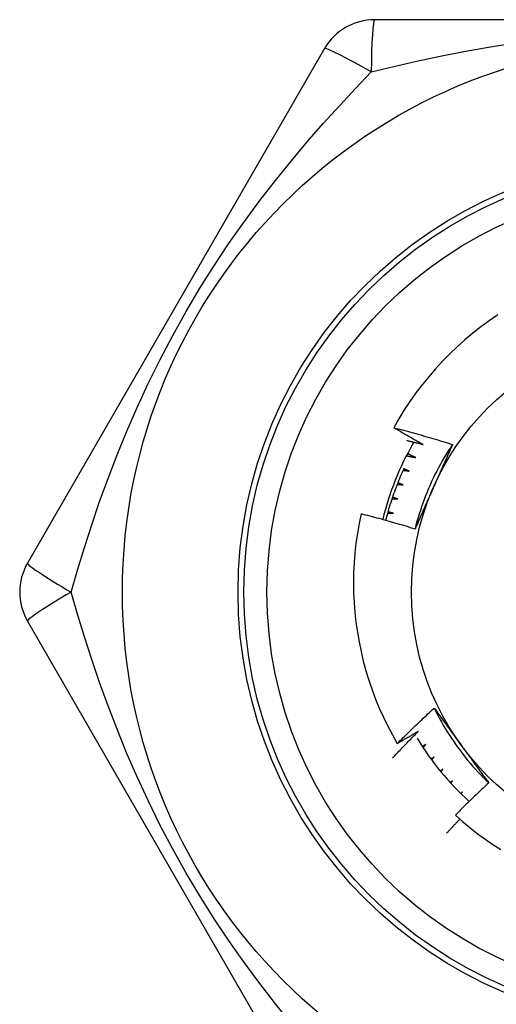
# Model space of a CAD drawing. Header units: inches. Extents: x 4 to 114, y 7 to 59.
# Tile 70 of 98: x 26.121 to 26.283, y 33.532 to 33.867. Entities that reach past the tile are written whole.
import ezdxf

# ---------------------------------------------------------------- set-up
doc = ezdxf.new("R2010")
doc.units = ezdxf.units.IN
doc.header["$MEASUREMENT"] = 0
doc.layers.add('Visible Edges(ANSI)', color=7, linetype='Continuous', lineweight=25)
doc.layers.add('Visible Tangent Edges(ANSI)', color=7, linetype='Continuous', lineweight=25)

msp = doc.modelspace()

# ---------------------------------------------------------------- linework, layer by layer
at = {"layer": 'Visible Edges(ANSI)'}
for p, q in [((26.44419326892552, 33.86680640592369), (26.24189367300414, 33.86680641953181)), ((26.2248456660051, 33.85696380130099), (26.123695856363, 33.68176719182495)), ((26.12369580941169, 33.66208190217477), (26.22484560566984, 33.48688531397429)), ((26.2684271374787, 33.60773479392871), (26.26770113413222, 33.60707185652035)), ((26.2678738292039, 33.60688343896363), (26.2684271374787, 33.60773479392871)), ((26.27185940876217, 33.60394844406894), (26.27127810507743, 33.6033592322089)), ((26.27143131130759, 33.60320865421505), (26.27185940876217, 33.60394844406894))]:
    msp.add_line(p, q, dxfattribs=at)
at = {"layer": 'Visible Edges(ANSI)', "flags": 128}
for points in [[(26.28384125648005, 33.76633391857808), (26.28094943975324, 33.76433860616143), (26.27812167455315, 33.76225273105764), (26.27536019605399, 33.76007769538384), (26.27266722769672, 33.75781490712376), (26.27004499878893, 33.75546577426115), (26.2674957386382, 33.75303171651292), (26.26502267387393, 33.75051518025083), (26.26263357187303, 33.74792390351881), (26.26033092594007, 33.74526101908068), (26.25811629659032, 33.74252870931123), (26.2559912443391, 33.73972917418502), (26.25395732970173, 33.73686461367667), (26.25201610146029, 33.73393721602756), (26.25016912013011, 33.73094918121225), (26.24841795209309, 33.72790270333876)], [(26.24841795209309, 33.72790270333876), (26.24925744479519, 33.72768640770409), (26.25009646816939, 33.72746826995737), (26.25093501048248, 33.7272482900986), (26.25177307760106, 33.72702646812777), (26.25261066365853, 33.72680280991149), (26.25344776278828, 33.72657730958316), (26.25428438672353, 33.72634996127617), (26.25512053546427, 33.72612077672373), (26.2559561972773, 33.72588974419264), (26.25679137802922, 33.72565686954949), (26.25762607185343, 33.72542215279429), (26.25846027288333, 33.72518559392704), (26.25929398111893, 33.72494718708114), (26.26012719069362, 33.72470694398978), (26.26095990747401, 33.72446485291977), (26.26179211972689, 33.72422091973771), (26.26262382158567, 33.72397514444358), (26.26345502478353, 33.72372752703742), (26.2642857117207, 33.7234780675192), (26.26511588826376, 33.72322676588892), (26.26594554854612, 33.72297362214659), (26.26677468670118, 33.72271863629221), (26.26760330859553, 33.72246180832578), (26.26843140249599, 33.72220313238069)], [(26.25841121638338, 33.72217686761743), (26.25799147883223, 33.72240920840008), (26.25757202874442, 33.72264209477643), (26.25715286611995, 33.72287552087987), (26.25673399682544, 33.72310949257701), (26.25631541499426, 33.72334400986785), (26.25589712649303, 33.72357907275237), (26.25547912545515, 33.72381467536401), (26.25506141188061, 33.72405081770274), (26.25464399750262, 33.72428750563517), (26.25422687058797, 33.72452473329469), (26.25381003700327, 33.72476250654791), (26.25339349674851, 33.72500081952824), (26.2529772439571, 33.72523967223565), (26.25256129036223, 33.72547907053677), (26.2521456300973, 33.72571900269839), (26.25173025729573, 33.72595948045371), (26.2513151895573, 33.72620049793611), (26.2509004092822, 33.72644204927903), (26.25048592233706, 33.72668414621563), (26.25007173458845, 33.72692678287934), (26.24965784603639, 33.72716995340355), (26.24924425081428, 33.72741366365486), (26.24883094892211, 33.72765791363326), (26.24841795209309, 33.72790270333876)], [(26.25291075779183, 33.72355743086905), (26.2531402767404, 33.72350149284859), (26.25336976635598, 33.72344541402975), (26.25359922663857, 33.72338919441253), (26.25382866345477, 33.72333283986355), (26.25405806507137, 33.72327635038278), (26.25428744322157, 33.72321972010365), (26.25451679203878, 33.72316294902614), (26.25474611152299, 33.72310604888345), (26.25497540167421, 33.7230490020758), (26.25520465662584, 33.72299182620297), (26.25543388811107, 33.72293450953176), (26.25566309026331, 33.72287705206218), (26.25589226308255, 33.72281945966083), (26.2561214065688, 33.7227617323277), (26.25635052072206, 33.72270386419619), (26.25657960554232, 33.72264585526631), (26.25680866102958, 33.72258771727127), (26.25703768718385, 33.72252943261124), (26.25726668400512, 33.72247101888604), (26.25749565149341, 33.72241246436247), (26.2577245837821, 33.72235376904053), (26.25795349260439, 33.7222949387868), (26.25818237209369, 33.72223597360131), (26.25841121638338, 33.72217686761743)], [(26.26843140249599, 33.72220313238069), (26.26770240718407, 33.72110374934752), (26.26698983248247, 33.71999364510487), (26.26629376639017, 33.718873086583), (26.26561432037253, 33.71774234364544), (26.26495159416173, 33.71660168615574), (26.26430569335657, 33.71545138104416), (26.26367671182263, 33.71429170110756), (26.26306475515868, 33.71312291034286), (26.2624699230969, 33.71194528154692), (26.26189231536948, 33.71075908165), (26.2613320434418, 33.70956457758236), (26.26078920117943, 33.70836204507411), (26.26026388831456, 33.70715174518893), (26.25975621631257, 33.70593395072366), (26.25926627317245, 33.70470893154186), (26.25879417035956, 33.70347695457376), (26.25834000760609, 33.70223828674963), (26.25790389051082, 33.70099320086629), (26.25748590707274, 33.69974196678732), (26.25708617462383, 33.69848484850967), (26.25670478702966, 33.69722211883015), (26.25634184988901, 33.69595404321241), (26.25599745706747, 33.69468089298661), (26.25567172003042, 33.69340293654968)], [(26.26843140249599, 33.72220313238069), (26.26817201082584, 33.72161202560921), (26.26791230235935, 33.72102090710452), (26.26765227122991, 33.72042974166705), (26.26739191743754, 33.71983850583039), (26.26713125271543, 33.71924716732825), (26.26687026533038, 33.71865569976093), (26.26660896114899, 33.71806407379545), (26.26634734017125, 33.7174722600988), (26.26608540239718, 33.71688022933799), (26.26582315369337, 33.71628795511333), (26.26556058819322, 33.71569540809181), (26.26529771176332, 33.71510255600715), (26.26503451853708, 33.71450937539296), (26.2647710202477, 33.71391583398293), (26.26450721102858, 33.71332190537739), (26.26424309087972, 33.71272756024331), (26.26397866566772, 33.71213276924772), (26.26371392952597, 33.71153750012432), (26.26344888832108, 33.71094173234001), (26.26318353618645, 33.71034543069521), (26.26291788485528, 33.7097485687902), (26.26265192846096, 33.70915111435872), (26.26238566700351, 33.70855304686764), (26.26211910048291, 33.7079543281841)], [(26.25274179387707, 33.71835028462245), (26.25287417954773, 33.71832439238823), (26.2530065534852, 33.71829845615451), (26.25313892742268, 33.71827247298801), (26.25327128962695, 33.71824644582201), (26.25340364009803, 33.71822037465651), (26.2535359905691, 33.71819425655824), (26.25366832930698, 33.71816809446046), (26.25380066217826, 33.7181418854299), (26.25393298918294, 33.71811563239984), (26.25406531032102, 33.71808933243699), (26.25419761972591, 33.71806298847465), (26.25432992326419, 33.71803660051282), (26.25446222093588, 33.7180101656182), (26.25459451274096, 33.71798368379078), (26.25472679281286, 33.71795716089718), (26.25485906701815, 33.71793058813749), (26.25499133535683, 33.7179039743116), (26.25512359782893, 33.71787731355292), (26.25525584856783, 33.71785060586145), (26.25538809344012, 33.71782385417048), (26.25552033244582, 33.71779705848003), (26.25565256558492, 33.71777021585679), (26.25578478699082, 33.71774332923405), (26.25591700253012, 33.71771639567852)], [(26.25591700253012, 33.71771639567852), (26.25580043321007, 33.71777316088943), (26.25568388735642, 33.71782996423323), (26.25556735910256, 33.71788680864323), (26.2554508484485, 33.71794369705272), (26.25533435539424, 33.7180006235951), (26.25521787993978, 33.71805759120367), (26.25510142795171, 33.71811459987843), (26.25498499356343, 33.71817164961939), (26.25486857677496, 33.71822874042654), (26.25475217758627, 33.71828586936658), (26.25463580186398, 33.71834304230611), (26.2545194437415, 33.71840025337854), (26.25440310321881, 33.71845750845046), (26.25428678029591, 33.71851480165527), (26.25417048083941, 33.71857213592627), (26.25405419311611, 33.71862951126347), (26.25393793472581, 33.71868692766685), (26.25382168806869, 33.71874438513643), (26.25370546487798, 33.71880188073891), (26.25358925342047, 33.71885942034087), (26.25347307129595, 33.71891699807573), (26.25335690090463, 33.71897461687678), (26.2532407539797, 33.71903227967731), (26.25312462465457, 33.71908998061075)], [(26.25194808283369, 33.71412091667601), (26.25162011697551, 33.71340556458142), (26.25129778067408, 33.71268766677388), (26.2509810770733, 33.71196727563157), (26.25067001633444, 33.71124438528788), (26.25036463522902, 33.7105190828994), (26.25006497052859, 33.70979145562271), (26.24977099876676, 33.70906146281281), (26.24948275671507, 33.70832919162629), (26.24920026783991, 33.70759468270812), (26.24892354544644, 33.70685798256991), (26.24865260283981, 33.70611913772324), (26.24838746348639, 33.7053781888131), (26.24812816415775, 33.70463522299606), (26.24787466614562, 33.70389020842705), (26.24762701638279, 33.70314322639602), (26.24738524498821, 33.70239434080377), (26.2471493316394, 33.7016435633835), (26.24691932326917, 33.70089097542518), (26.24669521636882, 33.70013660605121), (26.24647704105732, 33.69938051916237), (26.24626478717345, 33.69862272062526), (26.24605849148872, 33.69786329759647), (26.24585813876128, 33.69710225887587), (26.24566376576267, 33.69633969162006)], [(26.25163194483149, 33.71343163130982), (26.25171637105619, 33.71341937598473), (26.25180079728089, 33.71340710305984), (26.25188522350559, 33.71339481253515), (26.2519696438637, 33.71338250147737), (26.2520540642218, 33.71337017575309), (26.2521384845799, 33.71335782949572), (26.2522228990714, 33.71334546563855), (26.25230731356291, 33.71333308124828), (26.25239172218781, 33.71332068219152), (26.25247613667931, 33.71330826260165), (26.25256054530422, 33.71329582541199), (26.25264494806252, 33.71328336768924), (26.25272935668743, 33.71327089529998), (26.25281375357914, 33.71325840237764), (26.25289815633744, 33.7132458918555), (26.25298255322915, 33.71323336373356), (26.25306695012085, 33.71322081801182), (26.25315134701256, 33.71320825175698), (26.25323573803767, 33.71319567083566), (26.25332012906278, 33.71318306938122), (26.25340451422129, 33.7131704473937), (26.2534889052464, 33.71315781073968), (26.2535732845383, 33.71314515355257), (26.25365766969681, 33.71313247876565)], [(26.25365766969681, 33.71313247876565), (26.25358220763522, 33.71316448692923), (26.25350675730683, 33.7131965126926), (26.25343131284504, 33.71322855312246), (26.25335586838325, 33.71326061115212), (26.25328043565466, 33.71329268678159), (26.25320501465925, 33.71332477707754), (26.25312959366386, 33.7133568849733), (26.25305417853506, 33.71338901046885), (26.25297877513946, 33.7134211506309), (26.25290337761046, 33.71345330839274), (26.25282798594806, 33.71348548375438), (26.25275260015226, 33.71351767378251), (26.25267722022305, 33.71354988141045), (26.25260184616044, 33.71358210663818), (26.25252648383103, 33.71361434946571), (26.25245112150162, 33.71364660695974), (26.25237577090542, 33.71367888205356), (26.25230042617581, 33.71371117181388), (26.25222508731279, 33.71374347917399), (26.25214975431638, 33.7137758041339), (26.25207443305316, 33.71380814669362), (26.25199911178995, 33.71384050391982), (26.25192380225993, 33.71387287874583), (26.25184849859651, 33.71390527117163)], [(26.24960078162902, 33.70863108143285), (26.24968572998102, 33.70862322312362), (26.24977067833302, 33.70861535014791), (26.24985562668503, 33.7086074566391), (26.24994057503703, 33.70859954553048), (26.25002552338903, 33.70859161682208), (26.25011046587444, 33.70858366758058), (26.25019540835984, 33.70857570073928), (26.25028035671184, 33.70856771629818), (26.25036529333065, 33.70855971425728), (26.25045023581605, 33.7085516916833), (26.25053517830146, 33.70854365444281), (26.25062011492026, 33.70853559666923), (26.25070505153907, 33.70852751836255), (26.25078998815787, 33.70851942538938), (26.25087492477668, 33.7085113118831), (26.25095986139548, 33.70850318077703), (26.25104479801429, 33.70849503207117), (26.25112972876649, 33.70848686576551), (26.2512146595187, 33.70847867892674), (26.2512995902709, 33.70847047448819), (26.25138452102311, 33.70846225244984), (26.25146944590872, 33.70845400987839), (26.25155437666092, 33.70844575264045), (26.25163930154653, 33.70843747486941)], [(26.25163930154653, 33.70843747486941), (26.25156228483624, 33.70846552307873), (26.25148526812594, 33.70849358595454), (26.25140826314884, 33.70852166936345), (26.25133125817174, 33.70854976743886), (26.25125426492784, 33.70857788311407), (26.25117727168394, 33.70860601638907), (26.25110029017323, 33.70863416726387), (26.25102331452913, 33.70866233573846), (26.25094633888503, 33.70869051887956), (26.25086937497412, 33.70871871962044), (26.25079241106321, 33.70874693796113), (26.2507154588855, 33.70877517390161), (26.25063850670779, 33.70880342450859), (26.25056156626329, 33.70883169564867), (26.25048463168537, 33.70885998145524), (26.25040769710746, 33.70888828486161), (26.25033077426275, 33.70891660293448), (26.25025385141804, 33.70894494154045), (26.25017694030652, 33.7089732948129), (26.250100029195, 33.70900166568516), (26.25002312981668, 33.70903005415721), (26.24994623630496, 33.70905845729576), (26.24986934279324, 33.70908688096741), (26.24979246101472, 33.70911531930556)], [(26.26211910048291, 33.7079543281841), (26.26184721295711, 33.7073436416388), (26.26157558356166, 33.70673350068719), (26.26130422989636, 33.7061238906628), (26.26103314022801, 33.70551478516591), (26.26076232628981, 33.70490616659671), (26.26049179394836, 33.70429801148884), (26.26022154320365, 33.70369029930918), (26.25995157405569, 33.70308300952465), (26.25968189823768, 33.70247611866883), (26.25941251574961, 33.70186960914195), (26.25914343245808, 33.7012634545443), (26.25887464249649, 33.70065764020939), (26.25860616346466, 33.70005214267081), (26.25833798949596, 33.69944693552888), (26.258070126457, 33.6988420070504), (26.25780257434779, 33.69823732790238), (26.25753534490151, 33.697632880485), (26.25726843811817, 33.69702864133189), (26.25700185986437, 33.6964245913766), (26.25673561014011, 33.69582071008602), (26.25646968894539, 33.69521697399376), (26.25620410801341, 33.69461336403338), (26.25593886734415, 33.69400985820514), (26.25567397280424, 33.69340643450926)], [(26.24782151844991, 33.70373157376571), (26.24790676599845, 33.70372813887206), (26.2479920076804, 33.70372468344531), (26.24807724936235, 33.70372121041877), (26.2481624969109, 33.70371771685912), (26.24824773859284, 33.70371420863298), (26.24833298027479, 33.70371067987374), (26.24841822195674, 33.70370713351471), (26.24850346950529, 33.70370356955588), (26.24858871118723, 33.70369998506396), (26.24867395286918, 33.70369638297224), (26.24875919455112, 33.70369276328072), (26.24884444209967, 33.70368912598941), (26.24892968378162, 33.70368546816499), (26.24901492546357, 33.70368179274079), (26.24910016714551, 33.70367809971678), (26.24918540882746, 33.70367438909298), (26.24927065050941, 33.70367065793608), (26.24935589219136, 33.70366691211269), (26.24944113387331, 33.70366314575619), (26.24952637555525, 33.70365935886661), (26.2496116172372, 33.70365555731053), (26.24969685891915, 33.70365173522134), (26.2497821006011, 33.70364789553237), (26.24986734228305, 33.7036440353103)], [(26.24986734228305, 33.7036440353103), (26.2497889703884, 33.70366804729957), (26.24971060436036, 33.70369207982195), (26.24963224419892, 33.70371612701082), (26.24955388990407, 33.70374019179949), (26.24947553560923, 33.70376427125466), (26.24939719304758, 33.70378837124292), (26.24931885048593, 33.70381248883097), (26.24924051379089, 33.70383662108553), (26.24916218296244, 33.70386077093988), (26.24908385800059, 33.70388494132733), (26.24900553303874, 33.70390912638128), (26.24892721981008, 33.70393332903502), (26.24884890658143, 33.70395754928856), (26.24877059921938, 33.70398178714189), (26.24869229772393, 33.70400603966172), (26.24861400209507, 33.70403031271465), (26.24853571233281, 33.70405460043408), (26.24845742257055, 33.70407890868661), (26.2483791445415, 33.70410323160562), (26.24830086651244, 33.70412757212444), (26.24822259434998, 33.70415193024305), (26.24814432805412, 33.70417630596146), (26.24806606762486, 33.70420069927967), (26.24798780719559, 33.70422511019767)], [(26.2373031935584, 33.69855762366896), (26.23662488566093, 33.69525458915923), (26.23604913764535, 33.69193210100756), (26.23557653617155, 33.68859253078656), (26.23520759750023, 33.68523824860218), (26.23494290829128, 33.68187162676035), (26.23478300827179, 33.67849503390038), (26.23472843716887, 33.67511084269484), (26.23477965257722, 33.67172583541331), (26.2349364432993, 33.66834849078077), (26.23519842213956, 33.66498130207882), (26.23556517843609, 33.66162672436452), (26.23603632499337, 33.65828721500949), (26.23661146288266, 33.65496522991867), (26.23729018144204, 33.65166322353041), (26.238072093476, 33.64838365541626), (26.23895678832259, 33.64512897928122), (26.2399438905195, 33.64190165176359), (26.24103297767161, 33.63870412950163), (26.24222366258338, 33.635538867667), (26.24351505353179, 33.63240949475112), (26.24490326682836, 33.62932567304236), (26.24638648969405, 33.62629085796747), (26.24796337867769, 33.62330721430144), (26.24963261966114, 33.62037691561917)], [(26.25567397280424, 33.69340643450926), (26.25491362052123, 33.69364003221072), (26.2541528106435, 33.6938719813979), (26.25339153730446, 33.69410228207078), (26.25262981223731, 33.69433093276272), (26.25186763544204, 33.69455793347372), (26.25110500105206, 33.69478328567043), (26.25034192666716, 33.6950069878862), (26.24957840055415, 33.69522904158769), (26.24881442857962, 33.69544944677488), (26.24805002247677, 33.69566820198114), (26.2472851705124, 33.69588530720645), (26.24651988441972, 33.69610076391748), (26.24575417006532, 33.69631457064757), (26.244988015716, 33.69652672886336), (26.24422143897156, 33.69673723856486), (26.2434544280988, 33.69694609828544), (26.24268699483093, 33.69715330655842), (26.24191915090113, 33.69735886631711), (26.241150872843, 33.6975627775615), (26.24038218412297, 33.69776504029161), (26.2396130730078, 33.69796565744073), (26.23884353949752, 33.69816462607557), (26.23807357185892, 33.69836194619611), (26.2373031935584, 33.69855762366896)], [(26.24629896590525, 33.69874632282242), (26.24638427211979, 33.69874731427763), (26.24646957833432, 33.69874828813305), (26.24655488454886, 33.69874924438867), (26.24664019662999, 33.6987501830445), (26.24672550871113, 33.69875110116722), (26.24681082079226, 33.69875200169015), (26.2468961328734, 33.69875288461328), (26.24698144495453, 33.69875374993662), (26.24706675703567, 33.69875459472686), (26.2471520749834, 33.69875542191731), (26.24723738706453, 33.69875623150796), (26.24732270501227, 33.69875702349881), (26.24740802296, 33.69875779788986), (26.24749334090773, 33.69875855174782), (26.24757865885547, 33.69875928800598), (26.24766398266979, 33.69876000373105), (26.24774930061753, 33.69876070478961), (26.24783462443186, 33.69876138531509), (26.24791994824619, 33.69876204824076), (26.24800527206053, 33.69876269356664), (26.24809059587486, 33.69876331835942), (26.24817591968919, 33.69876392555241), (26.24826124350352, 33.6987645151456), (26.24834657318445, 33.69876508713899)], [(26.24834657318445, 33.69876508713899), (26.24826706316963, 33.69878500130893), (26.2481875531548, 33.69880493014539), (26.24810804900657, 33.69882487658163), (26.24802855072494, 33.69884484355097), (26.24794905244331, 33.6988648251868), (26.24786956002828, 33.69888482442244), (26.24779007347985, 33.69890484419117), (26.24771059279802, 33.6989248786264), (26.24763111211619, 33.69894493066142), (26.24755163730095, 33.69896500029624), (26.24747216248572, 33.69898508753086), (26.24739269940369, 33.69900519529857), (26.24731323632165, 33.69902531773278), (26.24723377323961, 33.69904545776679), (26.24715432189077, 33.69906561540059), (26.24707487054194, 33.6990857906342), (26.2469954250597, 33.69910598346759), (26.24691597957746, 33.69912619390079), (26.24683653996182, 33.69914642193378), (26.24675710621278, 33.69916666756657), (26.24667767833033, 33.69918692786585), (26.24659825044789, 33.69920720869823), (26.24651882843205, 33.69922750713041), (26.2464394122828, 33.69924782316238)], [(26.24963261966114, 33.62037691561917), (26.25014516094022, 33.62089072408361), (26.25065865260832, 33.62140359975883), (26.25117309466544, 33.62191554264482), (26.25168849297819, 33.62242654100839), (26.25220483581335, 33.62293660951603), (26.25272212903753, 33.62344573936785), (26.25324037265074, 33.62395392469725), (26.25375956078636, 33.62446117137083), (26.25427969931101, 33.62496747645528), (26.25480078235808, 33.62547283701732), (26.25532281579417, 33.62597725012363), (26.25584578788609, 33.62648071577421), (26.25636970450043, 33.62698323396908), (26.25689456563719, 33.62748480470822), (26.25742037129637, 33.62798541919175), (26.25794711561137, 33.62848508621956), (26.2584747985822, 33.62898379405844), (26.25900342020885, 33.62948154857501), (26.25953298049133, 33.62997834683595), (26.26006347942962, 33.63047418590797), (26.26059491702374, 33.63096906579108), (26.26112728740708, 33.63146298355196), (26.26166059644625, 33.63195593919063), (26.26219483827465, 33.63244793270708)], [(26.26219483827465, 33.63244793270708), (26.26257705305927, 33.63192774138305), (26.26295912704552, 33.63140726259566), (26.26334107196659, 33.63088648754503), (26.26372292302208, 33.63036539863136), (26.26410470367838, 33.62984398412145), (26.2644864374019, 33.62932222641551), (26.26486814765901, 33.62880011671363), (26.26524986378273, 33.62827764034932), (26.26563160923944, 33.62775478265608), (26.26601340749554, 33.62723152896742), (26.26639528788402, 33.62670786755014), (26.26677726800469, 33.62618378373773), (26.26715938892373, 33.625659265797), (26.26754165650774, 33.62513429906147), (26.26792411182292, 33.62460886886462), (26.26830676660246, 33.62408296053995), (26.26868966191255, 33.62355656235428), (26.2690728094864, 33.62302966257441), (26.269456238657, 33.62250224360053), (26.26983997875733, 33.62197429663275), (26.2702240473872, 33.62144580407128), (26.2706084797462, 33.6209167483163), (26.27099329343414, 33.62038712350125), (26.2713785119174, 33.61985691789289)], [(26.26219483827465, 33.63244793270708), (26.26278243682, 33.63126691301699), (26.26338752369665, 33.63009474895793), (26.26400992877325, 33.62893166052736), (26.26464945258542, 33.62777787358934), (26.26530593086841, 33.62663360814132), (26.26597917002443, 33.62549908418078), (26.26666899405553, 33.62437453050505), (26.26737521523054, 33.6232601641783), (26.2680976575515, 33.6221562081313), (26.26883613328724, 33.62106289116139), (26.26959046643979, 33.61998042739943), (26.27036046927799, 33.6189090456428), (26.27114596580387, 33.61784896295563), (26.27194676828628, 33.61680040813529), (26.27276269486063, 33.61576359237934), (26.27359356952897, 33.61473875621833), (26.27443920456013, 33.61372610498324), (26.27529941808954, 33.6127258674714), (26.27617403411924, 33.61173827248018), (26.27706285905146, 33.61076353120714), (26.27796572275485, 33.60980187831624), (26.27888243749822, 33.60885352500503), (26.27981282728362, 33.60791870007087), (26.28075669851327, 33.60699762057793)], [(26.2480547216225, 33.61548030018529), (26.24841296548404, 33.6158614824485), (26.24877172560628, 33.61624221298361), (26.24913099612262, 33.61662248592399), (26.24949077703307, 33.61700230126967), (26.24985108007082, 33.61738165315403), (26.25021188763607, 33.61776055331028), (26.25057321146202, 33.61813899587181), (26.25093504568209, 33.61851697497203), (26.25129739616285, 33.61889449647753), (26.25166025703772, 33.61927156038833), (26.25202362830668, 33.6196481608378), (26.25238750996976, 33.62002429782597), (26.25275190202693, 33.62039997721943), (26.25311680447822, 33.62077518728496), (26.2534822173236, 33.6211499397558), (26.25384814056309, 33.62152422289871), (26.25421457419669, 33.62189804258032), (26.25458151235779, 33.62227139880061), (26.25494896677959, 33.62264428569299), (26.25531692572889, 33.62301671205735), (26.25568539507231, 33.6233886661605), (26.25605436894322, 33.62376015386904), (26.25642385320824, 33.62413117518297), (26.25679384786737, 33.6245017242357)], [(26.25679384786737, 33.6245017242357), (26.2564973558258, 33.62432674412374), (26.25620070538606, 33.62415203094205), (26.25590388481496, 33.6239775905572), (26.25560689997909, 33.6238034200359), (26.25530975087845, 33.62362952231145), (26.25501243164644, 33.62345589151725), (26.25471494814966, 33.62328253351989), (26.25441730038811, 33.62310944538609), (26.25411948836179, 33.62293662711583), (26.2538215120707, 33.62276408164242), (26.25352337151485, 33.62259180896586), (26.25322506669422, 33.62241980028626), (26.25292659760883, 33.6222480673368), (26.25262796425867, 33.62207661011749), (26.25232916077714, 33.62190541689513), (26.25203019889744, 33.62173449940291), (26.25173107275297, 33.62156384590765), (26.25143178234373, 33.62139347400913), (26.25113233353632, 33.62122336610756), (26.25083271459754, 33.62105353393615), (26.2505329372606, 33.62088397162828), (26.25023299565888, 33.62071467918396), (26.2499328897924, 33.62054566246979), (26.24963261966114, 33.62037691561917)], [(26.25937152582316, 33.6200889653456), (26.25932178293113, 33.62005598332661), (26.2592720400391, 33.62002301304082), (26.25922228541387, 33.61999004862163), (26.25917252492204, 33.61995709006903), (26.25912276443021, 33.61992414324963), (26.25907299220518, 33.61989120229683), (26.25902321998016, 33.61985826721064), (26.25897344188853, 33.61982534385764), (26.2589236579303, 33.61979242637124), (26.25887386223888, 33.61975952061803), (26.25882406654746, 33.61972661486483), (26.25877426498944, 33.61969372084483), (26.25872446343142, 33.61966083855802), (26.2586746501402, 33.61962796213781), (26.25862483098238, 33.6195950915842), (26.25857500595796, 33.61956222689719), (26.25852518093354, 33.61952937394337), (26.25847534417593, 33.61949652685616), (26.25842550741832, 33.61946368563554), (26.2583756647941, 33.61943085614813), (26.25832581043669, 33.61939803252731), (26.25827595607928, 33.61936522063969), (26.25822609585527, 33.61933240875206), (26.25817622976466, 33.61929961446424)], [(26.25838285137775, 33.61898755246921), (26.25842395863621, 33.61903351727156), (26.25846507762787, 33.6190794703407), (26.25850620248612, 33.61912542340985), (26.25854733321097, 33.6191713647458), (26.25858847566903, 33.61921730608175), (26.25862962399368, 33.61926323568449), (26.25867077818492, 33.61930916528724), (26.25871193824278, 33.6193550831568), (26.25875310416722, 33.61940099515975), (26.25879428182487, 33.61944690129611), (26.25883546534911, 33.61949280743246), (26.25887666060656, 33.61953870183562), (26.258917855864, 33.61958459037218), (26.25895906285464, 33.61963047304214), (26.25900027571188, 33.6196763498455), (26.25904149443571, 33.61972222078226), (26.25908272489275, 33.61976808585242), (26.25912396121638, 33.61981394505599), (26.25916520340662, 33.61985979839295), (26.25920645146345, 33.61990563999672), (26.25924771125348, 33.61995148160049), (26.25928897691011, 33.61999731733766), (26.25933024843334, 33.62004314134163), (26.25937152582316, 33.6200889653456)], [(26.2713785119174, 33.61985691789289), (26.2717714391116, 33.61931611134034), (26.27216402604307, 33.61877580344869), (26.272556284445, 33.61823599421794), (26.27294823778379, 33.61769667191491), (26.27333991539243, 33.61715783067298), (26.27373132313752, 33.61661946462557), (26.27412249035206, 33.61608156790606), (26.27451344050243, 33.61554412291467), (26.27490417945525, 33.6150071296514), (26.2752947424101, 33.61447058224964), (26.27568514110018, 33.6139344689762), (26.27607540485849, 33.61339878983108), (26.27646553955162, 33.61286352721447), (26.27685557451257, 33.61232868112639), (26.27724552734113, 33.61179423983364), (26.27763542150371, 33.61126019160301), (26.27802527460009, 33.6107265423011), (26.27841510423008, 33.61019327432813), (26.27880493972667, 33.60966038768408), (26.27919478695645, 33.60912786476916), (26.27958468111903, 33.60859570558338), (26.2799746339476, 33.60806389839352), (26.28036466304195, 33.60753244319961), (26.28075479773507, 33.60700132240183)], [(26.26217476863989, 33.61581594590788), (26.26213171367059, 33.61578406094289), (26.2620886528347, 33.61575218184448), (26.26204558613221, 33.61572030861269), (26.26200251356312, 33.61568844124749), (26.26195943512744, 33.61565657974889), (26.26191635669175, 33.61562472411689), (26.26187326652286, 33.61559287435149), (26.26183017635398, 33.61556103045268), (26.26178708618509, 33.61552919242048), (26.26174398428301, 33.61549736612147), (26.26170088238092, 33.61546553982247), (26.26165776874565, 33.61543371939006), (26.26161465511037, 33.61540191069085), (26.26157153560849, 33.61537010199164), (26.2615284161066, 33.61533830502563), (26.26148528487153, 33.61530650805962), (26.26144215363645, 33.61527472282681), (26.26139901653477, 33.61524293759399), (26.2613558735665, 33.61521116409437), (26.26131273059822, 33.61517939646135), (26.26126957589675, 33.61514762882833), (26.26122642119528, 33.61511587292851), (26.2611832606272, 33.6150841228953), (26.26114009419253, 33.61505237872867)], [(26.26133968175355, 33.61478278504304), (26.26137440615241, 33.61482588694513), (26.26140913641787, 33.61486898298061), (26.26144387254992, 33.6149120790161), (26.26147861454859, 33.61495516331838), (26.26151336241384, 33.61499824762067), (26.26154811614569, 33.61504132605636), (26.26158288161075, 33.61508439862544), (26.26161764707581, 33.61512746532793), (26.26165241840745, 33.61517053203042), (26.26168720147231, 33.61521359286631), (26.26172199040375, 33.61525664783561), (26.2617567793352, 33.6152996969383), (26.26179157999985, 33.615342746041), (26.26182638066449, 33.61538578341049), (26.26186119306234, 33.61542882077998), (26.26189601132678, 33.61547185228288), (26.26193083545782, 33.61551488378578), (26.26196566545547, 33.61555790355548), (26.2620005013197, 33.61560092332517), (26.26203534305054, 33.61564393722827), (26.26207019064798, 33.61568694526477), (26.26210504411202, 33.61572994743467), (26.26213990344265, 33.61577294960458), (26.26217476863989, 33.61581594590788)], [(26.26519602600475, 33.61169418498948), (26.26515950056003, 33.61166407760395), (26.26512296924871, 33.61163397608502), (26.26508643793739, 33.61160388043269), (26.26504990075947, 33.61157379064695), (26.26501335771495, 33.61154370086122), (26.26497681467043, 33.61151361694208), (26.26494026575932, 33.61148353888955), (26.2649037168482, 33.61145346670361), (26.26486715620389, 33.61142340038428), (26.26483059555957, 33.61139333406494), (26.26479403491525, 33.6113632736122), (26.26475746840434, 33.61133321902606), (26.26472089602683, 33.61130317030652), (26.26468431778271, 33.61127312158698), (26.2646477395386, 33.61124307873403), (26.26461115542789, 33.61121304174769), (26.26457456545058, 33.61118301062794), (26.26453797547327, 33.61115298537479), (26.26450137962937, 33.61112296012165), (26.26446478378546, 33.61109294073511), (26.26442818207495, 33.61106292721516), (26.26439157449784, 33.61103291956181), (26.26435496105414, 33.61100291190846), (26.26431834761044, 33.61097291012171)], [(26.26450657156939, 33.61074468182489), (26.26453524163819, 33.61078428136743), (26.26456391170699, 33.61082388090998), (26.26459259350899, 33.61086347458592), (26.26462128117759, 33.61090306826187), (26.26464996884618, 33.6109426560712), (26.26467866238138, 33.61098223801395), (26.26470736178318, 33.6110218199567), (26.26473606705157, 33.61106139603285), (26.26476477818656, 33.61110097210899), (26.26479348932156, 33.61114054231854), (26.26482221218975, 33.61118011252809), (26.26485093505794, 33.61121967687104), (26.26487966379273, 33.61125923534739), (26.26490839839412, 33.61129879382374), (26.26493713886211, 33.61133834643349), (26.26496588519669, 33.61137789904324), (26.26499463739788, 33.6114174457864), (26.26502338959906, 33.61145698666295), (26.26505214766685, 33.6114965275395), (26.26508091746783, 33.61153606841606), (26.26510968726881, 33.61157560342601), (26.26513845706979, 33.61161513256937), (26.26516723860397, 33.61165466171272), (26.26519602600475, 33.61169418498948)], [(26.28075479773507, 33.60700132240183), (26.28027242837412, 33.60655290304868), (26.279790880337, 33.60610364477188), (26.27931015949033, 33.60565354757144), (26.2788302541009, 33.60520261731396), (26.27835117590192, 33.60475084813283), (26.27787291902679, 33.60429824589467), (26.2773954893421, 33.60384481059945), (26.27691888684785, 33.6033905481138), (26.27644310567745, 33.60293544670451), (26.27596815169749, 33.60247951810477), (26.27549403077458, 33.60202276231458), (26.27502073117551, 33.60156517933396), (26.27454826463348, 33.60110676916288), (26.2740766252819, 33.60064753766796), (26.27360581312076, 33.6001874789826), (26.27313583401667, 33.59972659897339), (26.27266668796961, 33.59926489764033), (26.27219837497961, 33.59880238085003), (26.27173089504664, 33.59833903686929), (26.27126424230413, 33.5978748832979), (26.27079842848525, 33.59740990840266), (26.27033345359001, 33.59694411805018), (26.26986931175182, 33.59647751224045), (26.26940600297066, 33.59601009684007)], [(26.27093019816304, 33.594643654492), (26.27074154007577, 33.59444534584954), (26.27055302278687, 33.59424689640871), (26.27036464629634, 33.59404830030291), (26.27017641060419, 33.59384956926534), (26.26998831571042, 33.59365069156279), (26.26980036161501, 33.59345167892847), (26.26961255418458, 33.59325251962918), (26.26942488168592, 33.59305321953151), (26.26923735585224, 33.59285377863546), (26.26904997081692, 33.59265419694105), (26.26886272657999, 33.59245447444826), (26.26867562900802, 33.59225461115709), (26.26848866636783, 33.59205460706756), (26.26830185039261, 33.59185446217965), (26.26811517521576, 33.59165417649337), (26.26792864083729, 33.59145375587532), (26.26774224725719, 33.59125318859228), (26.26755600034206, 33.59105248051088), (26.26736989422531, 33.5908516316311), (26.26718392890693, 33.59065064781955), (26.26699811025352, 33.59044951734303), (26.2668124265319, 33.59024825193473), (26.26662688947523, 33.59004684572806), (26.26644149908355, 33.58984529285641)], [(26.26940600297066, 33.59601009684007), (26.27182859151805, 33.59386274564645), (26.27431358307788, 33.59179247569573), (26.27685912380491, 33.58980064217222), (26.27946337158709, 33.5878886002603), (26.28212447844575, 33.58605769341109), (26.28484058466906, 33.58430928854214)]]:
    msp.add_lwpolyline(points, dxfattribs=at)
at = {"layer": 'Visible Edges(ANSI)'}
for centre, radius in [((26.34304340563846, 33.67192450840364), 0.1870078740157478), ((26.34304340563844, 33.67192450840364), 0.137795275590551), ((26.3430434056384, 33.67192450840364), 0.0885826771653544)]:
    msp.add_circle(centre, radius, dxfattribs=at)
for centre, radius, start, end in [((26.24189345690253, 33.84712135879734), 0.0196850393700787, 90, 149.9999999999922), ((26.34034534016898, 33.67348223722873), 0.098425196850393, 149.9912637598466, 166.4081933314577), ((26.14074350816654, 33.67192450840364), 0.0196850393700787, 150.0000000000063, 209.9999999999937), ((26.34034534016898, 33.67348223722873), 0.0984251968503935, 211.4170512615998, 227.7040537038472)]:
    msp.add_arc(centre, radius, start, end, dxfattribs=at)
at = {"layer": 'Visible Tangent Edges(ANSI)', "flags": 128}
for points in [[(26.24079706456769, 33.84902427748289), (26.24841219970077, 33.8508832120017), (26.25621151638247, 33.85267835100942), (26.26419032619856, 33.85438991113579), (26.27234218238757, 33.85599771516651), (26.2806514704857, 33.85747983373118), (26.2891169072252, 33.85881804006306)], [(26.13854734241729, 33.67192648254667), (26.14074507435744, 33.67945089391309), (26.14309009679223, 33.68710278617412), (26.14559689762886, 33.69486745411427), (26.1482795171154, 33.70272868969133), (26.1511498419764, 33.71066383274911), (26.15422306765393, 33.71866313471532), (26.15751506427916, 33.72671932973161), (26.16104173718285, 33.73482521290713), (26.16481903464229, 33.74297341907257), (26.16885765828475, 33.75114641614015), (26.17315147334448, 33.75930715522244), (26.17769159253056, 33.76741651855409), (26.18245202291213, 33.77541488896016), (26.18737905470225, 33.78322174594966), (26.19243420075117, 33.79079509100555), (26.19759822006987, 33.79813297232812), (26.20285248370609, 33.80523557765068), (26.20817867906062, 33.81210713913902), (26.21356236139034, 33.81875800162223), (26.21898917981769, 33.82519867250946), (26.22444522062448, 33.83144011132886), (26.22991379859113, 33.83749054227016), (26.23537127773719, 33.84335098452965), (26.2407936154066, 33.84902198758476)], [(26.21354377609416, 33.52511385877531), (26.20815210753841, 33.53177602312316), (26.20282106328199, 33.53865553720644), (26.19756477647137, 33.54576261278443), (26.19239726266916, 33.55310769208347), (26.18733614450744, 33.56069615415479), (26.1824128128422, 33.56850020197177), (26.17766123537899, 33.57648505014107), (26.17312272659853, 33.58459275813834), (26.16882760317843, 33.59275889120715), (26.16478874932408, 33.60093983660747), (26.16100936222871, 33.60909567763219), (26.15748641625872, 33.61719667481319), (26.15420057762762, 33.62524160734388), (26.15113527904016, 33.63322367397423), (26.14827416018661, 33.64113549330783), (26.14560010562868, 33.64897234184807), (26.14309567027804, 33.65673030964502), (26.14074876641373, 33.66438789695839), (26.13854771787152, 33.67192222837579)]]:
    msp.add_lwpolyline(points, dxfattribs=at)
at = {"layer": 'Visible Tangent Edges(ANSI)'}
for radius in [0.1476377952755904, 0.1456692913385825]:
    msp.add_circle((26.34304340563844, 33.67192450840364), radius, dxfattribs=at)
for centre, major_axis, ratio, start_param, end_param in [((26.24189345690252, 33.84712135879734), (1e-16, 0.0196850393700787), 0.0560536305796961, 1.3845e-12, 1.474011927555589), ((26.24189345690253, 33.84712135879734), (-0.0170477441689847, 0.0098425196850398), 0.0560536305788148, 4.809173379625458, 6.283185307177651), ((26.14074350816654, 33.67192450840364), (-0.017047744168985, 0.0098425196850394), 0.0560536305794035, 3.254731e-10, 1.474011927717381), ((26.14074350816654, 33.67192450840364), (-0.0170477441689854, -0.0098425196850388), 0.0560536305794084, 4.809173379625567, 6.283185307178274)]:
    msp.add_ellipse(centre, major_axis=major_axis, ratio=ratio, start_param=start_param, end_param=end_param, dxfattribs=at)

doc.saveas('drawing.dxf')
